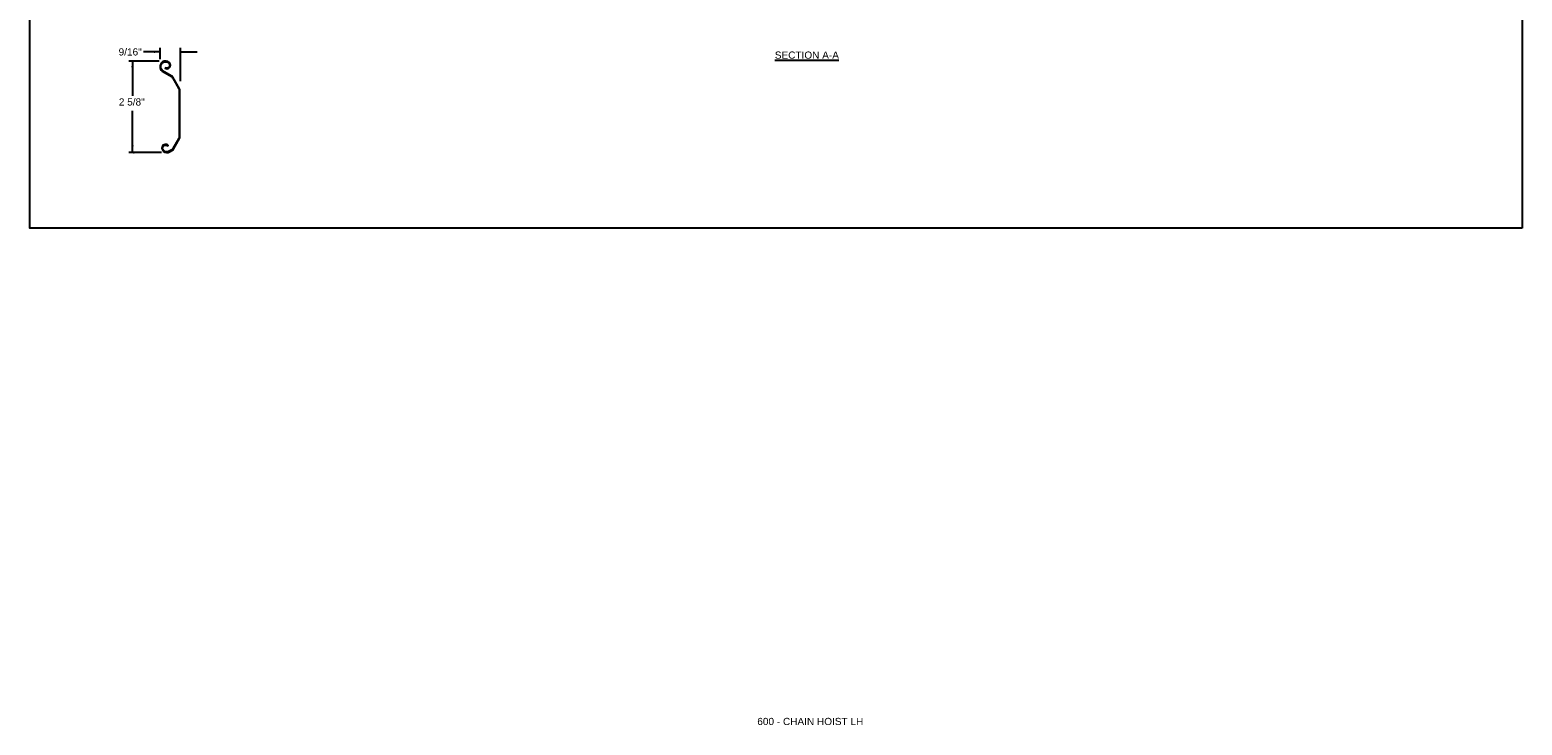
# Model space of a CAD drawing. Header units: inches. Extents: x 169.6 to 213.7, y 214.8 to 267.4.
# Tile 41 of 43: x 169.6 to 189.1, y 247.6 to 256.7. Entities that reach past the tile are written whole.
import ezdxf

# ---------------------------------------------------------------- set-up
doc = ezdxf.new("R2010")
doc.units = ezdxf.units.IN
doc.header["$LTSCALE"] = 0.25
doc.header["$MEASUREMENT"] = 0
doc.layers.add('ANNOTATIONS', color=1, linetype='Continuous')
doc.layers.add('DETAILS', color=4, linetype='Continuous')
doc.styles.add('ARIAL', font='arial.ttf', dxfattribs={"height": 0.09375})

msp = doc.modelspace()

# ---------------------------------------------------------------- linework, layer by layer
at = {"layer": 'ANNOTATIONS'}
for p, q in [((171.28993, 256.43445), (171.07166, 256.43445)), ((171.28993, 256.33928), (171.28993, 256.48901)), ((171.55462, 256.05344), (171.55462, 256.48901)), ((171.55462, 256.43445), (171.77289, 256.43445)), ((171.27417, 256.31523), (170.88129, 256.31523)), ((170.92608, 256.31523), (170.92608, 255.8619)), ((170.92608, 255.12099), (170.92608, 255.66706)), ((171.30692, 255.12099), (170.88129, 255.12099))]:
    msp.add_line(p, q, dxfattribs=at)
for p in [(170.92608, 255.20772), (170.94677, 255.12099)]:
    msp.add_point(p, dxfattribs=at)
for points in [[(171.20807, 256.4208), (171.20807, 256.44809), (171.28993, 256.43445)], [(171.63648, 256.44809), (171.63648, 256.4208), (171.55462, 256.43445)], [(170.93972, 256.23337), (170.91243, 256.23337), (170.92608, 256.31523)], [(170.93972, 255.20285), (170.91243, 255.20285), (170.92608, 255.12099)]]:
    msp.add_solid(points, dxfattribs=at)
at = {"layer": 'defpoints'}
msp.add_lwpolyline([(189.05875, 254.13516), (169.58887, 254.13516), (169.58887, 266.87027), (189.05875, 266.87027)], close=True, dxfattribs=at)
at = {"layer": 'DETAILS', "linetype": 'Continuous'}
msp.add_lwpolyline([(171.41186, 256.27183, -0.71328938), (171.35992, 256.22932), (171.35547, 256.22212, 0.71868244), (171.41958, 256.27532, 0.80739118), (171.28796, 256.24695, 0.20132045), (171.31509, 256.18228), (171.43494, 256.11308, -0.1316525), (171.44788, 256.10015), (171.53392, 255.95111, -0.1316525), (171.53866, 255.93344), (171.53866, 255.32394, -0.1316525), (171.53392, 255.30627), (171.4562, 255.17164, -0.1316525), (171.44326, 255.1587), (171.40761, 255.13812, -0.11769246), (171.37133, 255.12946, -0.41421356), (171.32135, 255.17944, -0.66840395), (171.38889, 255.20739), (171.39489, 255.21338, 0.66840395), (171.31288, 255.17944, 0.41421356), (171.37133, 255.12099, 0.11837417), (171.41165, 255.13067), (171.44946, 255.1525, 0.1316525), (171.4624, 255.16544), (171.5424, 255.304, 0.1316525), (171.54713, 255.32167), (171.54713, 255.93571, 0.1316525), (171.5424, 255.95338), (171.45408, 256.10635, 0.1316525), (171.44114, 256.11929), (171.32029, 256.18906, -0.19799872), (171.29643, 256.24695, -0.80739118)], format="xyb", close=True, dxfattribs=at)

# ---------------------------------------------------------------- texts
at = {"layer": 'ANNOTATIONS', "style": 'ARIAL'}
msp.add_text('2 5/8"', height=0.09375, dxfattribs=at).set_placement((170.74972, 255.73531))
at = {"layer": 'ANNOTATIONS', "insert": (170.89779, 256.43445), "char_height": 0.09375, "attachment_point": 5, "style": 'ARIAL'}
msp.add_mtext('9/16"', dxfattribs=at)
at = {"layer": 'ANNOTATIONS', "insert": (179.72641, 256.44046), "char_height": 0.09375, "width": 1.3823677, "attachment_point": 2, "style": 'ARIAL'}
msp.add_mtext('{\\LSECTION A-A}', dxfattribs=at)
at = {"layer": 'ANNOTATIONS', "insert": (179.07998, 247.74099), "char_height": 0.09375, "width": 6.6097632, "attachment_point": 1, "line_spacing_factor": 0.86134, "style": 'ARIAL'}
msp.add_mtext('600 - CHAIN HOIST LH', dxfattribs=at)

doc.saveas('drawing.dxf')
